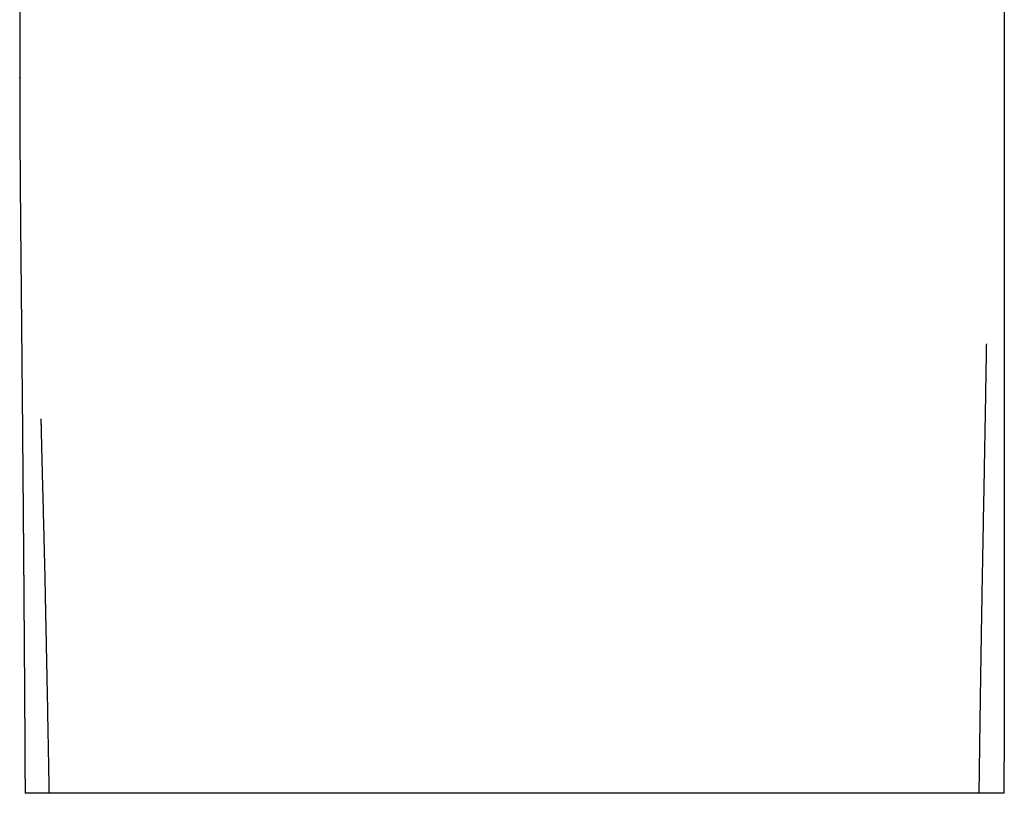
# Model space of a CAD drawing. Header units: millimetres. Extents: x 8 to 551, y 12 to 391.
# Tile 12 of 19: x 262 to 314, y 262 to 302. Entities that reach past the tile are written whole.
import ezdxf

# ---------------------------------------------------------------- set-up
doc = ezdxf.new("R2010")
doc.units = ezdxf.units.MM

msp = doc.modelspace()

# ---------------------------------------------------------------- linework, layer by layer
at = {"color": 7, "linetype": 'Continuous', "lineweight": 30}
for p, q in [((262.409, 331.894), (262.409, 299.293)), ((313.589, 331.772), (313.589, 279.27)), ((262.411, 299.257), (262.411, 299.293)), ((312.281, 262.058), (263.932, 262.058))]:
    msp.add_line(p, q, dxfattribs=at)
for points, knots in [([(262.409, 299.331), (262.409, 299.317), (262.409, 299.291), (262.409, 299.267), (262.409, 299.257)], [0, 0, 0, 0, 0.551901, 1, 1, 1, 1]), ([(262.409, 299.257), (262.409, 299.253), (262.409, 299.234), (262.409, 299.2), (262.409, 299.154), (262.409, 299.104), (262.409, 299.056), (262.409, 299.01), (262.409, 298.966), (262.409, 298.921), (262.409, 298.878), (262.409, 298.838), (262.409, 298.803), (262.409, 298.772), (262.409, 298.747), (262.409, 298.726), (262.41, 298.706), (262.41, 298.685), (262.41, 298.659), (262.41, 298.629), (262.41, 298.593), (262.41, 298.554), (262.41, 298.506), (262.41, 298.452), (262.41, 298.389), (262.41, 298.323), (262.41, 298.265), (262.41, 298.216), (262.41, 298.179), (262.411, 298.144), (262.411, 298.114), (262.411, 298.089), (262.411, 298.065), (262.411, 298.041), (262.411, 298.014), (262.411, 297.985), (262.411, 297.953), (262.411, 297.918), (262.411, 297.88), (262.411, 297.836), (262.411, 297.783), (262.412, 297.722), (262.412, 297.655), (262.412, 297.593), (262.412, 297.539), (262.412, 297.496), (262.412, 297.457), (262.413, 297.423), (262.413, 297.376), (262.413, 297.315), (262.413, 297.237), (262.414, 297.155), (262.414, 297.079), (262.414, 297.013), (262.414, 296.954), (262.415, 296.897), (262.415, 296.841), (262.415, 296.791), (262.415, 296.75), (262.415, 296.717), (262.416, 296.69), (262.416, 296.665), (262.416, 296.638), (262.416, 296.61), (262.416, 296.579), (262.416, 296.544), (262.416, 296.504), (262.417, 296.462), (262.417, 296.415), (262.417, 296.364), (262.417, 296.307), (262.418, 296.245), (262.418, 296.188), (262.418, 296.137), (262.419, 296.094), (262.419, 296.051), (262.419, 296.011), (262.419, 295.977), (262.419, 295.949), (262.419, 295.928), (262.42, 295.912), (262.42, 295.898), (262.42, 295.885), (262.42, 295.871), (262.42, 295.846), (262.42, 295.809), (262.42, 295.757), (262.421, 295.7), (262.421, 295.635), (262.422, 295.572), (262.422, 295.51), (262.422, 295.452), (262.423, 295.398), (262.423, 295.352), (262.423, 295.315), (262.423, 295.28), (262.424, 295.249), (262.424, 295.222), (262.424, 295.198), (262.424, 295.179), (262.424, 295.16), (262.424, 295.141), (262.424, 295.116), (262.425, 295.082), (262.425, 295.039), (262.425, 294.99), (262.426, 294.935), (262.426, 294.876), (262.426, 294.817), (262.427, 294.758), (262.427, 294.694), (262.428, 294.625), (262.428, 294.551), (262.429, 294.477), (262.429, 294.405), (262.43, 294.337), (262.43, 294.274), (262.431, 294.218), (262.431, 294.168), (262.431, 294.123), (262.432, 294.076), (262.432, 294.026), (262.433, 293.972), (262.433, 293.914), (262.433, 293.858), (262.434, 293.805), (262.434, 293.755), (262.435, 293.704), (262.435, 293.653), (262.435, 293.602), (262.436, 293.553), (262.436, 293.509), (262.436, 293.472), (262.437, 293.44), (262.437, 293.412), (262.437, 293.386), (262.437, 293.36), (262.438, 293.333), (262.438, 293.304), (262.438, 293.267), (262.439, 293.22), (262.439, 293.163), (262.44, 293.101), (262.44, 293.035), (262.441, 292.963), (262.441, 292.886), (262.442, 292.803), (262.443, 292.716), (262.443, 292.637), (262.444, 292.569), (262.444, 292.516), (262.445, 292.47), (262.445, 292.43), (262.446, 292.396), (262.446, 292.369), (262.446, 292.346), (262.446, 292.323), (262.446, 292.296), (262.447, 292.263), (262.447, 292.226), (262.447, 292.186), (262.448, 292.144), (262.448, 292.088), (262.449, 292.02), (262.45, 291.941), (262.45, 291.868), (262.451, 291.799), (262.451, 291.736), (262.452, 291.676), (262.452, 291.62), (262.453, 291.568), (262.453, 291.519), (262.454, 291.471), (262.454, 291.422), (262.455, 291.372), (262.455, 291.321), (262.456, 291.269), (262.456, 291.213), (262.457, 291.154), (262.457, 291.074), (262.458, 290.976), (262.459, 290.869), (262.46, 290.775), (262.461, 290.691), (262.462, 290.61), (262.463, 290.534), (262.463, 290.463), (262.464, 290.402), (262.464, 290.351), (262.465, 290.306), (262.465, 290.26), (262.466, 290.209), (262.466, 290.154), (262.467, 290.093), (262.467, 290.028), (262.468, 289.96), (262.469, 289.89), (262.469, 289.821), (262.47, 289.753), (262.471, 289.684), (262.471, 289.615), (262.472, 289.543), (262.473, 289.471), (262.473, 289.402), (262.474, 289.34), (262.475, 289.286), (262.475, 289.242), (262.475, 289.205), (262.476, 289.171), (262.476, 289.139), (262.476, 289.105), (262.477, 289.061), (262.477, 289.005), (262.478, 288.936), (262.479, 288.861), (262.48, 288.78), (262.48, 288.695), (262.481, 288.605), (262.482, 288.512), (262.483, 288.414), (262.484, 288.312), (262.485, 288.221), (262.486, 288.141), (262.486, 288.076), (262.487, 288.013), (262.488, 287.953), (262.488, 287.898), (262.489, 287.846), (262.489, 287.797), (262.49, 287.749), (262.49, 287.683), (262.491, 287.599), (262.492, 287.496), (262.493, 287.387), (262.494, 287.275), (262.495, 287.163), (262.497, 287.046), (262.498, 286.925), (262.499, 286.8), (262.5, 286.678), (262.501, 286.564), (262.502, 286.457), (262.503, 286.358), (262.504, 286.262), (262.505, 286.166), (262.506, 286.067), (262.507, 285.964), (262.508, 285.856), (262.509, 285.726), (262.511, 285.577), (262.512, 285.412), (262.514, 285.249), (262.516, 285.09), (262.517, 284.936), (262.518, 284.789), (262.52, 284.656), (262.521, 284.534), (262.522, 284.418), (262.523, 284.296), (262.524, 284.168), (262.526, 284.037), (262.527, 283.905), (262.528, 283.775), (262.529, 283.646), (262.53, 283.52), (262.532, 283.396), (262.533, 283.277), (262.534, 283.161), (262.535, 283.05), (262.536, 282.948), (262.537, 282.853), (262.537, 282.765), (262.538, 282.676), (262.539, 282.585), (262.54, 282.492), (262.541, 282.394), (262.542, 282.29), (262.543, 282.18), (262.544, 282.063), (262.545, 281.941), (262.546, 281.813), (262.547, 281.698), (262.548, 281.598), (262.549, 281.52), (262.549, 281.448), (262.55, 281.382), (262.55, 281.324), (262.551, 281.274), (262.551, 281.232), (262.551, 281.198), (262.552, 281.169), (262.552, 281.14), (262.552, 281.111), (262.552, 281.078), (262.553, 281.036), (262.553, 280.985), (262.554, 280.922), (262.554, 280.853), (262.555, 280.763), (262.556, 280.654), (262.557, 280.527), (262.558, 280.397), (262.559, 280.264), (262.56, 280.129), (262.562, 280.007), (262.562, 279.898), (262.563, 279.802), (262.564, 279.706), (262.565, 279.608), (262.566, 279.51), (262.566, 279.414), (262.567, 279.313), (262.568, 279.208), (262.569, 279.102), (262.57, 279.003), (262.571, 278.91), (262.571, 278.824), (262.572, 278.745), (262.573, 278.674), (262.573, 278.611), (262.574, 278.552), (262.574, 278.494), (262.575, 278.432), (262.575, 278.367), (262.576, 278.286), (262.577, 278.188), (262.578, 278.072), (262.579, 277.948), (262.58, 277.826), (262.581, 277.709), (262.582, 277.595), (262.583, 277.478), (262.584, 277.302), (262.586, 277.069), (262.588, 276.775), (262.591, 276.475), (262.593, 276.168), (262.596, 275.883), (262.598, 275.621), (262.6, 275.383), (262.601, 275.185), (262.603, 275.027), (262.604, 274.911), (262.605, 274.795), (262.605, 274.679), (262.606, 274.564), (262.607, 274.451), (262.608, 274.341), (262.609, 274.237), (262.61, 274.139), (262.611, 274.046), (262.611, 273.96), (262.612, 273.881), (262.612, 273.809), (262.613, 273.742), (262.613, 273.679), (262.614, 273.625), (262.614, 273.578), (262.615, 273.537), (262.615, 273.5), (262.615, 273.466), (262.615, 273.435), (262.616, 273.402), (262.616, 273.362), (262.616, 273.313), (262.617, 273.258), (262.617, 273.198), (262.618, 273.134), (262.618, 273.067), (262.619, 272.995), (262.619, 272.917), (262.62, 272.834), (262.621, 272.747), (262.621, 272.656), (262.622, 272.562), (262.623, 272.464), (262.624, 272.36), (262.625, 272.212), (262.626, 272.022), (262.628, 271.793), (262.63, 271.567), (262.631, 271.332), (262.633, 271.088), (262.635, 270.837), (262.637, 270.591), (262.639, 270.352), (262.64, 270.118), (262.642, 269.902), (262.643, 269.701), (262.645, 269.516), (262.646, 269.335), (262.647, 269.159), (262.648, 268.988), (262.649, 268.821), (262.65, 268.655), (262.652, 268.49), (262.653, 268.326), (262.654, 268.168), (262.655, 268.017), (262.656, 267.873), (262.657, 267.734), (262.657, 267.602), (262.658, 267.477), (262.659, 267.357), (262.66, 267.243), (262.66, 267.131), (262.661, 267.004), (262.662, 266.855), (262.663, 266.727), (262.664, 266.639), (262.664, 266.593), (262.664, 266.545), (262.664, 266.495), (262.665, 266.439), (262.665, 266.376), (262.666, 266.305), (262.666, 266.226), (262.667, 266.14), (262.667, 266.047), (262.668, 265.948), (262.668, 265.842), (262.669, 265.73), (262.67, 265.609), (262.671, 265.479), (262.671, 265.34), (262.672, 265.194), (262.673, 265.041), (262.674, 264.88), (262.675, 264.715), (262.676, 264.545), (262.677, 264.372), (262.678, 264.192), (262.679, 264.005), (262.68, 263.811), (262.681, 263.611), (262.682, 263.405), (262.683, 263.188), (262.684, 262.962), (262.686, 262.725), (262.687, 262.482), (262.688, 262.259), (262.689, 262.117), (262.689, 262.058)], [0, 0, 0, 0, 0.000313, 0.001675, 0.003128, 0.004658, 0.006264, 0.00758, 0.008943, 0.010353, 0.011745, 0.012986, 0.014069, 0.014997, 0.015768, 0.016383, 0.016949, 0.017598, 0.01833, 0.019299, 0.020383, 0.021583, 0.022887, 0.024653, 0.026537, 0.02854, 0.030661, 0.03182, 0.032977, 0.034014, 0.034917, 0.035688, 0.036325, 0.037085, 0.037872, 0.038745, 0.039705, 0.040751, 0.041884, 0.043106, 0.044778, 0.046613, 0.048614, 0.05078, 0.052186, 0.053474, 0.054631, 0.055656, 0.056592, 0.058779, 0.061121, 0.0636, 0.066129, 0.067838, 0.069564, 0.071307, 0.072988, 0.074477, 0.075771, 0.076652, 0.077413, 0.078149, 0.078927, 0.079748, 0.080612, 0.081719, 0.082889, 0.084123, 0.085482, 0.086996, 0.088665, 0.09049, 0.09247, 0.093704, 0.094992, 0.096304, 0.09748, 0.098495, 0.099349, 0.099907, 0.100366, 0.100742, 0.10113, 0.101542, 0.10198, 0.103301, 0.104809, 0.106504, 0.108382, 0.110439, 0.112062, 0.113782, 0.115599, 0.116715, 0.117837, 0.11885, 0.119741, 0.120565, 0.121248, 0.121788, 0.122277, 0.122827, 0.12344, 0.12453, 0.125775, 0.127174, 0.12884, 0.130556, 0.132268, 0.133974, 0.135674, 0.137835, 0.139988, 0.142132, 0.144242, 0.146211, 0.148025, 0.149682, 0.151052, 0.152305, 0.153621, 0.155058, 0.156617, 0.158298, 0.16005, 0.161453, 0.162878, 0.164325, 0.165796, 0.167288, 0.168722, 0.170013, 0.171027, 0.171931, 0.172727, 0.173428, 0.174154, 0.174933, 0.175764, 0.176647, 0.17814, 0.179762, 0.181514, 0.1834, 0.185458, 0.187654, 0.18999, 0.192466, 0.195081, 0.196754, 0.198247, 0.199559, 0.20069, 0.20164, 0.20241, 0.202936, 0.203587, 0.20437, 0.205285, 0.206332, 0.20751, 0.208714, 0.209887, 0.212244, 0.214465, 0.216548, 0.218442, 0.220213, 0.221888, 0.223467, 0.224952, 0.226317, 0.227592, 0.228931, 0.230445, 0.231784, 0.233234, 0.234797, 0.236473, 0.238188, 0.241494, 0.244714, 0.247097, 0.249431, 0.251708, 0.25384, 0.255803, 0.257595, 0.258884, 0.260074, 0.261335, 0.262738, 0.264284, 0.265971, 0.267781, 0.269702, 0.271624, 0.273531, 0.275426, 0.277307, 0.279174, 0.281213, 0.283236, 0.285145, 0.286868, 0.288406, 0.289546, 0.290557, 0.291439, 0.292298, 0.29323, 0.294233, 0.295955, 0.297853, 0.299928, 0.30212, 0.304465, 0.306921, 0.309484, 0.312154, 0.314931, 0.317815, 0.319644, 0.321461, 0.323179, 0.324799, 0.32632, 0.327717, 0.329021, 0.33032, 0.331657, 0.33434, 0.337161, 0.34012, 0.3432, 0.346252, 0.349247, 0.352702, 0.356076, 0.359369, 0.362561, 0.365319, 0.367989, 0.37057, 0.37311, 0.375763, 0.37854, 0.381442, 0.384467, 0.388975, 0.393408, 0.397762, 0.402037, 0.406166, 0.410108, 0.413864, 0.416793, 0.419885, 0.42314, 0.426559, 0.430103, 0.433614, 0.437077, 0.440491, 0.443856, 0.447144, 0.450316, 0.453373, 0.456313, 0.459197, 0.461495, 0.463825, 0.466184, 0.468574, 0.471017, 0.473592, 0.476303, 0.479236, 0.482314, 0.485538, 0.488909, 0.492426, 0.494676, 0.496749, 0.498644, 0.500361, 0.5019, 0.503261, 0.504286, 0.50518, 0.505943, 0.506633, 0.507406, 0.508271, 0.509229, 0.510697, 0.51234, 0.514156, 0.516147, 0.519408, 0.52275, 0.526159, 0.529636, 0.533178, 0.536785, 0.53925, 0.541744, 0.544266, 0.546816, 0.549394, 0.551944, 0.554384, 0.557331, 0.560101, 0.562695, 0.565114, 0.567359, 0.569429, 0.571327, 0.572914, 0.574384, 0.57591, 0.577522, 0.579222, 0.581008, 0.58385, 0.586887, 0.59012, 0.593548, 0.596378, 0.599329, 0.602402, 0.605573, 0.613039, 0.620679, 0.628497, 0.636488, 0.644648, 0.650738, 0.656919, 0.66319, 0.666178, 0.669185, 0.672213, 0.675254, 0.678202, 0.681189, 0.684031, 0.686728, 0.68928, 0.691688, 0.69395, 0.695951, 0.697823, 0.699567, 0.701181, 0.702667, 0.703807, 0.704857, 0.705818, 0.706689, 0.707471, 0.708235, 0.709303, 0.710559, 0.712004, 0.713636, 0.715218, 0.716944, 0.718814, 0.720828, 0.722986, 0.725288, 0.727591, 0.730022, 0.732581, 0.735268, 0.738017, 0.744071, 0.750013, 0.755842, 0.761558, 0.768216, 0.774714, 0.781051, 0.787227, 0.793243, 0.799097, 0.803987, 0.808758, 0.81341, 0.817944, 0.82236, 0.82665, 0.830797, 0.835194, 0.839418, 0.843468, 0.847344, 0.851047, 0.854619, 0.858013, 0.861229, 0.864267, 0.867259, 0.870059, 0.872823, 0.877091, 0.881503, 0.882682, 0.883872, 0.885071, 0.886352, 0.887777, 0.889347, 0.891212, 0.893247, 0.895451, 0.897824, 0.900367, 0.903078, 0.905959, 0.909009, 0.912386, 0.915947, 0.919694, 0.923626, 0.927742, 0.932044, 0.936322, 0.940768, 0.945382, 0.950163, 0.955112, 0.960228, 0.965512, 0.970962, 0.976843, 0.982891, 0.989104, 0.995481, 1, 1, 1, 1]), ([(312.281, 262.058), (312.286, 262.341), (312.295, 262.932), (312.309, 263.856), (312.322, 264.855), (312.335, 265.82), (312.347, 266.702), (312.358, 267.452), (312.368, 268.128), (312.376, 268.646), (312.382, 268.998), (312.385, 269.195), (312.388, 269.354), (312.391, 269.515), (312.394, 269.695), (312.397, 269.895), (312.401, 270.114), (312.406, 270.453), (312.414, 270.934), (312.425, 271.578), (312.437, 272.269), (312.45, 273), (312.464, 273.767), (312.479, 274.599), (312.495, 275.502), (312.515, 276.558), (312.536, 277.718), (312.56, 278.939), (312.58, 280.043), (312.598, 281.038), (312.613, 281.921), (312.627, 282.731), (312.639, 283.417), (312.648, 283.983), (312.656, 284.436), (312.663, 284.825), (312.668, 285.15), (312.672, 285.344), (312.673, 285.431)], [0, 0, 0, 0, 0.035992, 0.075368, 0.117872, 0.163288, 0.198484, 0.230327, 0.25902, 0.284724, 0.296495, 0.303882, 0.309907, 0.316761, 0.324439, 0.332938, 0.342254, 0.352385, 0.376244, 0.403671, 0.43469, 0.464546, 0.497182, 0.532672, 0.571121, 0.612676, 0.668016, 0.719871, 0.769385, 0.810001, 0.848321, 0.883569, 0.915198, 0.937644, 0.957413, 0.974424, 0.988628, 1, 1, 1, 1]), ([(263.508, 281.537), (263.51, 281.487), (263.512, 281.407), (263.514, 281.315), (263.516, 281.26), (263.517, 281.21), (263.519, 281.137), (263.521, 281.024), (263.525, 280.871), (263.53, 280.676), (263.536, 280.414), (263.544, 280.077), (263.554, 279.669), (263.565, 279.236), (263.581, 278.604), (263.602, 277.786), (263.628, 276.784), (263.649, 275.956), (263.665, 275.297), (263.677, 274.814), (263.689, 274.36), (263.698, 273.953), (263.707, 273.6), (263.713, 273.339), (263.717, 273.155), (263.719, 273.035), (263.722, 272.924), (263.724, 272.807), (263.726, 272.697), (263.728, 272.592), (263.73, 272.502), (263.732, 272.404), (263.734, 272.297), (263.737, 272.183), (263.739, 272.059), (263.741, 271.945), (263.745, 271.738), (263.752, 271.423), (263.761, 270.964), (263.772, 270.449), (263.784, 269.876), (263.795, 269.325), (263.805, 268.806), (263.815, 268.331), (263.825, 267.827), (263.836, 267.293), (263.846, 266.739), (263.857, 266.15), (263.869, 265.55), (263.879, 264.953), (263.889, 264.398), (263.899, 263.887), (263.907, 263.424), (263.914, 263.012), (263.921, 262.65), (263.926, 262.337), (263.93, 262.146), (263.932, 262.058)], [0, 0, 0, 0, 0.007724, 0.012417, 0.014369, 0.0162, 0.020222, 0.025628, 0.03384, 0.043935, 0.055849, 0.074508, 0.096041, 0.118987, 0.141471, 0.193715, 0.245118, 0.296046, 0.321373, 0.346632, 0.370399, 0.391308, 0.409385, 0.42465, 0.431581, 0.437732, 0.443105, 0.448611, 0.455847, 0.460044, 0.464666, 0.469711, 0.47518, 0.481074, 0.487392, 0.494135, 0.498633, 0.519248, 0.542738, 0.569136, 0.598504, 0.63093, 0.653875, 0.678227, 0.70404, 0.731374, 0.760294, 0.78912, 0.821851, 0.852488, 0.880946, 0.907137, 0.930968, 0.951984, 0.970547, 0.986576, 1, 1, 1, 1]), ([(313.589, 279.27), (313.589, 279.246), (313.589, 279.216), (313.589, 279.183), (313.589, 279.166), (313.589, 279.145), (313.589, 279.116), (313.589, 279.08), (313.589, 278.999), (313.589, 278.858), (313.589, 278.625), (313.589, 278.34), (313.589, 278.027), (313.589, 277.646), (313.589, 277.21), (313.588, 276.724), (313.588, 276.215), (313.588, 275.669), (313.587, 275.077), (313.586, 274.476), (313.586, 273.908), (313.585, 273.361), (313.584, 272.837), (313.583, 272.399), (313.583, 272.069), (313.583, 271.868), (313.582, 271.704), (313.582, 271.576), (313.582, 271.462), (313.582, 271.335), (313.582, 271.19), (313.581, 271.027), (313.581, 270.847), (313.581, 270.647), (313.581, 270.464), (313.58, 270.315), (313.58, 270.191), (313.58, 270.069), (313.58, 269.958), (313.58, 269.868), (313.58, 269.762), (313.579, 269.606), (313.579, 269.375), (313.579, 269.088), (313.579, 268.771), (313.578, 268.35), (313.578, 267.854), (313.577, 267.256), (313.576, 266.652), (313.576, 266.028), (313.575, 265.505), (313.575, 265.079), (313.574, 264.743), (313.574, 264.391), (313.574, 264.023), (313.573, 263.643), (313.573, 263.321), (313.573, 263.075), (313.572, 262.916), (313.572, 262.791), (313.572, 262.69), (313.572, 262.574), (313.572, 262.435), (313.572, 262.254), (313.572, 262.13), (313.572, 262.058)], [0, 0, 0, 0, 0.004365, 0.00518, 0.005974, 0.007213, 0.008899, 0.011031, 0.013609, 0.023001, 0.035766, 0.054407, 0.072865, 0.090698, 0.120984, 0.149274, 0.175619, 0.210106, 0.2446, 0.279101, 0.315155, 0.344044, 0.374617, 0.406779, 0.420623, 0.432326, 0.441886, 0.449305, 0.454742, 0.461796, 0.471375, 0.479923, 0.490193, 0.502858, 0.514627, 0.522188, 0.528819, 0.536173, 0.543358, 0.548198, 0.551919, 0.561799, 0.575236, 0.592229, 0.611545, 0.630326, 0.66533, 0.69783, 0.734129, 0.770269, 0.806409, 0.824891, 0.844313, 0.864679, 0.885986, 0.908237, 0.930703, 0.941844, 0.951025, 0.958245, 0.963504, 0.9686, 0.978335, 0.987623, 1, 1, 1, 1]), ([(263.932, 262.058), (263.81, 262.058), (263.567, 262.058), (263.276, 262.058), (263.039, 262.058), (262.862, 262.058), (262.747, 262.058), (262.691, 262.058), (262.695, 262.058), (262.696, 262.058)], [0, 0, 0, 0, 0.15359, 0.306857, 0.46003, 0.613339, 0.767013, 0.921279, 1, 1, 1, 1]), ([(313.572, 262.058), (313.551, 262.058), (313.51, 262.058), (313.376, 262.058), (313.19, 262.058), (312.946, 262.058), (312.649, 262.058), (312.404, 262.058), (312.281, 262.058)], [0, 0, 0, 0, 0.1675797, 0.3344774, 0.5009297, 0.6671748, 0.8334518, 1, 1, 1, 1])]:
    msp.add_open_spline(points, degree=3, knots=knots, dxfattribs=at)

doc.saveas('drawing.dxf')
